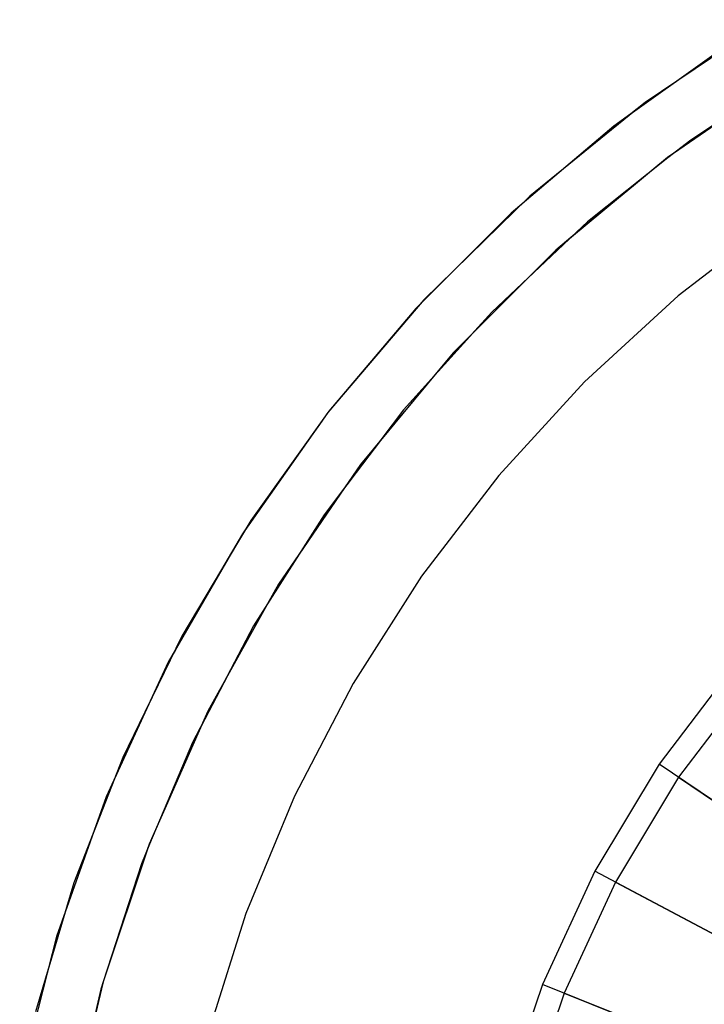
# Model space of a CAD drawing. Extents: x 0.02 to 3.36, y -1.67 to 1.67.
# Tile 19 of 26: x 0.05 to 0.76, y 0.42 to 1.43. Entities that reach past the tile are written whole.
import ezdxf

# ---------------------------------------------------------------- set-up
doc = ezdxf.new("R2010")
doc.units = 0
doc.header["$MEASUREMENT"] = 0
doc.layers.get('0').update_dxf_attribs({"color": 13, "linetype": 'CONTINUOUS'})

# ---------------------------------------------------------------- blocks, each defined once
blk = doc.blocks.new('CEARA_PM_STL')
at = {"color": 0}
for p, q in [((0.8206, 1.4296, 0.0339), (0.6942, 1.3447, 0.0339)), ((0.8206, 1.4296, 0.0339), (0.6942, 1.3447, 0.0339)), ((0.7998, 1.4157, 3.3822), (0.7289, 1.368, 3.3822)), ((0.7998, 1.4157, 3.3822), (0.7289, 1.368, 3.3822)), ((0.7998, 1.4157, 3.3822), (0.7289, 1.368, 3.3822)), ((0.7748, 1.4008, 3.4216), (0.6622, 1.3204, 3.4216)), ((0.7748, 1.4008, 3.4216), (0.6622, 1.3204, 3.4216)), ((0.7748, 1.4008, 3.3822), (0.7289, 1.368, 3.3822)), ((0.7748, 1.4008, 3.3822), (0.7289, 1.368, 3.3822)), ((0.7289, 1.368, 3.3822), (0.6797, 1.3328, 3.3822)), ((0.7289, 1.368, 3.3822), (0.6797, 1.3328, 3.3822)), ((0.7289, 1.368, 3.3822), (0.6797, 1.3328, 3.3822)), ((0.7289, 1.368, 3.3822), (0.6942, 1.3447, 3.3822)), ((0.7289, 1.368, 3.3822), (0.6942, 1.3447, 3.3822)), ((0.8402, 1.3724, 0.0929), (0.7172, 1.2881, 0.0929)), ((0.8402, 1.3724, 0.0929), (0.7172, 1.2881, 0.0929)), ((0.8404, 1.3722, 2.9885), (0.7412, 1.3059, 2.9885)), ((0.8404, 1.3722, 2.9885), (0.7412, 1.3059, 2.9885)), ((0.806, 1.3489, 3.3822), (0.7288, 1.2961, 3.3822)), ((0.806, 1.3489, 3.3822), (0.7288, 1.2961, 3.3822)), ((0.806, 1.3489, 3.3822), (0.7412, 1.3059, 3.3822)), ((0.6942, 1.3447, 0.0339), (0.576, 1.2485, 0.0339)), ((0.6942, 1.3447, 0.0339), (0.576, 1.2485, 0.0339)), ((0.6942, 1.3447, 3.3822), (0.6797, 1.3328, 3.3822)), ((0.6942, 1.3447, 3.3822), (0.6797, 1.3328, 3.3822)), ((0.6942, 1.3447, 3.3822), (0.6942, 1.3447, 0.0339)), ((0.6942, 1.3447, 3.3822), (0.6942, 1.3447, 0.0339)), ((0.6797, 1.3328, 3.3822), (0.6103, 1.2764, 3.3822)), ((0.6797, 1.3328, 3.3822), (0.6103, 1.2764, 3.3822)), ((0.6797, 1.3328, 3.3822), (0.6103, 1.2764, 3.3822)), ((0.6797, 1.3328, 3.3822), (0.6622, 1.3204, 3.3822)), ((0.6797, 1.3328, 3.3822), (0.6622, 1.3204, 3.3822)), ((0.6622, 1.3204, 3.4216), (0.5567, 1.231, 3.4216)), ((0.6622, 1.3204, 3.4216), (0.5567, 1.231, 3.4216)), ((0.6622, 1.3204, 3.3822), (0.6103, 1.2764, 3.3822)), ((0.6622, 1.3204, 3.3822), (0.6103, 1.2764, 3.3822)), ((0.6622, 1.3204, 3.3822), (0.6622, 1.3204, 3.4216)), ((0.6622, 1.3204, 3.3822), (0.6622, 1.3204, 3.4216)), ((0.7412, 1.3059, 2.9885), (0.7175, 1.2878, 2.9885)), ((0.7412, 1.3059, 2.9885), (0.7175, 1.2878, 2.9885)), ((0.7412, 1.3059, 3.3822), (0.7288, 1.2961, 3.3822)), ((0.7412, 1.3059, 2.9885), (0.7412, 1.3059, 3.3822)), ((0.7412, 1.3059, 2.9885), (0.7412, 1.3059, 3.3822)), ((0.7288, 1.2961, 3.3822), (0.7172, 1.2881, 3.3822)), ((0.7288, 1.2961, 3.3822), (0.7172, 1.2881, 3.3822)), ((0.7288, 1.2961, 3.3822), (0.7172, 1.2881, 3.3822)), ((0.7172, 1.2881, 0.0929), (0.6025, 1.1929, 0.0929)), ((0.7172, 1.2881, 0.0929), (0.6025, 1.1929, 0.0929)), ((0.7175, 1.2878, 2.9885), (0.6352, 1.2219, 2.9885)), ((0.7175, 1.2878, 2.9885), (0.6352, 1.2219, 2.9885)), ((0.7172, 1.2881, 3.3822), (0.6843, 1.2608, 3.3822)), ((0.7172, 1.2881, 3.3822), (0.6843, 1.2608, 3.3822)), ((0.7172, 1.2881, 3.3822), (0.6843, 1.2608, 3.3822)), ((0.7172, 1.2881, 0.0929), (0.7175, 1.2878, 2.9885)), ((0.7175, 1.2878, 2.9885), (0.7172, 1.2881, 3.3822)), ((0.7172, 1.2881, 0.0929), (0.7175, 1.2878, 2.9885)), ((0.7175, 1.2878, 2.9885), (0.7172, 1.2881, 3.3822)), ((0.7175, 1.2878, 2.9885), (0.7172, 1.2881, 3.3822)), ((0.7175, 1.2878, 2.9885), (0.7172, 1.2881, 3.3822)), ((0.6103, 1.2764, 3.3822), (0.576, 1.2485, 3.3822)), ((0.6103, 1.2764, 3.3822), (0.576, 1.2485, 3.3822)), ((0.6103, 1.2764, 3.3822), (0.576, 1.2485, 3.3822)), ((0.6843, 1.2608, 3.3822), (0.6181, 1.2059, 3.3822)), ((0.6843, 1.2608, 3.3822), (0.6181, 1.2059, 3.3822)), ((0.6843, 1.2608, 3.3822), (0.6352, 1.2219, 3.3822)), ((0.576, 1.2485, 0.0339), (0.4671, 1.1421, 0.0339)), ((0.576, 1.2485, 0.0339), (0.4671, 1.1421, 0.0339)), ((0.576, 1.2485, 3.3822), (0.5672, 1.24, 3.3822)), ((0.576, 1.2485, 3.3822), (0.5672, 1.24, 3.3822)), ((0.576, 1.2485, 3.3822), (0.5672, 1.24, 3.3822)), ((0.576, 1.2485, 3.3822), (0.576, 1.2485, 0.0339)), ((0.576, 1.2485, 3.3822), (0.576, 1.2485, 0.0339)), ((0.5672, 1.24, 3.3822), (0.5567, 1.231, 3.3822)), ((0.5672, 1.24, 3.3822), (0.5567, 1.231, 3.3822)), ((0.5672, 1.24, 3.3822), (0.5567, 1.231, 3.3822)), ((0.5567, 1.231, 3.4216), (0.4589, 1.1332, 3.4216)), ((0.5567, 1.231, 3.4216), (0.4589, 1.1332, 3.4216)), ((0.5567, 1.231, 3.3822), (0.4956, 1.1699, 3.3822)), ((0.5567, 1.231, 3.3822), (0.4956, 1.1699, 3.3822)), ((0.5567, 1.231, 3.3822), (0.4956, 1.1699, 3.3822)), ((0.5567, 1.231, 3.3822), (0.5567, 1.231, 3.4216)), ((0.5567, 1.231, 3.3822), (0.5567, 1.231, 3.4216)), ((0.8319, 1.2255, 3.3822), (0.7283, 1.1461, 3.3822)), ((0.8319, 1.2255, 2.9885), (0.7283, 1.1461, 2.9885)), ((0.8319, 1.2255, 3.3822), (0.7283, 1.1461, 3.3822)), ((0.8319, 1.2255, 2.9885), (0.7283, 1.1461, 2.9885)), ((0.6352, 1.2219, 2.9885), (0.5367, 1.1294, 2.9885)), ((0.6352, 1.2219, 2.9885), (0.5367, 1.1294, 2.9885)), ((0.6352, 1.2219, 3.3822), (0.6181, 1.2059, 3.3822)), ((0.6352, 1.2219, 2.9885), (0.6352, 1.2219, 3.3822)), ((0.6352, 1.2219, 2.9885), (0.6352, 1.2219, 3.3822)), ((0.6181, 1.2059, 3.3822), (0.5746, 1.165, 3.3822)), ((0.6181, 1.2059, 3.3822), (0.6025, 1.1929, 3.3822)), ((0.6181, 1.2059, 3.3822), (0.6025, 1.1929, 3.3822)), ((0.6025, 1.1929, 0.0929), (0.4971, 1.0875, 0.0929)), ((0.6025, 1.1929, 0.0929), (0.4971, 1.0875, 0.0929)), ((0.6025, 1.1929, 3.3822), (0.5746, 1.165, 3.3822)), ((0.6025, 1.1929, 3.3822), (0.5746, 1.165, 3.3822)), ((0.6025, 1.1929, 0.0929), (0.6025, 1.1929, 3.3822)), ((0.6025, 1.1929, 0.0929), (0.6025, 1.1929, 3.3822)), ((0.4956, 1.1699, 3.3822), (0.4671, 1.1421, 3.3822)), ((0.4956, 1.1699, 3.3822), (0.4671, 1.1421, 3.3822)), ((0.4956, 1.1699, 3.3822), (0.4671, 1.1421, 3.3822)), ((0.5746, 1.165, 3.3822), (0.5158, 1.1062, 3.3822)), ((0.5746, 1.165, 3.3822), (0.5158, 1.1062, 3.3822)), ((0.5746, 1.165, 3.3822), (0.5367, 1.1294, 3.3822)), ((0.7283, 1.1461, 3.3822), (0.6321, 1.0579, 3.3822)), ((0.7283, 1.1461, 2.9885), (0.6321, 1.0579, 2.9885)), ((0.7283, 1.1461, 3.3822), (0.6321, 1.0579, 3.3822)), ((0.7283, 1.1461, 2.9885), (0.6321, 1.0579, 2.9885)), ((0.7283, 1.1461, 3.3822), (0.7283, 1.1461, 2.9885)), ((0.7283, 1.1461, 3.3822), (0.7283, 1.1461, 2.9885)), ((0.4671, 1.1421, 0.0339), (0.3683, 1.0261, 0.0339)), ((0.4671, 1.1421, 0.0339), (0.3683, 1.0261, 0.0339)), ((0.4589, 1.1332, 3.3822), (0.3695, 1.0277, 3.3822)), ((0.4589, 1.1332, 3.4216), (0.3695, 1.0277, 3.4216)), ((0.4589, 1.1332, 3.3822), (0.3695, 1.0277, 3.3822)), ((0.4589, 1.1332, 3.4216), (0.3695, 1.0277, 3.4216)), ((0.4589, 1.1332, 3.3822), (0.3695, 1.0277, 3.3822)), ((0.4634, 1.1377, 3.3822), (0.4589, 1.1332, 3.3822)), ((0.4634, 1.1377, 3.3822), (0.4589, 1.1332, 3.3822)), ((0.4634, 1.1377, 3.3822), (0.4589, 1.1332, 3.3822)), ((0.4589, 1.1332, 3.3822), (0.4589, 1.1332, 3.4216)), ((0.4589, 1.1332, 3.3822), (0.4589, 1.1332, 3.4216)), ((0.4671, 1.1421, 3.3822), (0.4634, 1.1377, 3.3822)), ((0.4671, 1.1421, 3.3822), (0.4634, 1.1377, 3.3822)), ((0.4671, 1.1421, 3.3822), (0.4634, 1.1377, 3.3822)), ((0.4671, 1.1421, 3.3822), (0.4671, 1.1421, 0.0339)), ((0.4671, 1.1421, 3.3822), (0.4671, 1.1421, 0.0339)), ((0.5367, 1.1294, 2.9885), (0.4462, 1.0289, 2.9885)), ((0.5367, 1.1294, 2.9885), (0.4462, 1.0289, 2.9885)), ((0.5367, 1.1294, 3.3822), (0.5158, 1.1062, 3.3822)), ((0.5367, 1.1294, 2.9885), (0.5367, 1.1294, 3.3822)), ((0.5367, 1.1294, 2.9885), (0.5367, 1.1294, 3.3822)), ((0.5158, 1.1062, 3.3822), (0.475, 1.0608, 3.3822)), ((0.5158, 1.1062, 3.3822), (0.4971, 1.0875, 3.3822)), ((0.5158, 1.1062, 3.3822), (0.4971, 1.0875, 3.3822)), ((0.4971, 1.0875, 0.0929), (0.4018, 0.9728, 0.0929)), ((0.4971, 1.0875, 0.0929), (0.4018, 0.9728, 0.0929)), ((0.4971, 1.0875, 3.3822), (0.475, 1.0608, 3.3822)), ((0.4971, 1.0875, 3.3822), (0.475, 1.0608, 3.3822)), ((0.4971, 1.0875, 0.0929), (0.4971, 1.0875, 3.3822)), ((0.4971, 1.0875, 0.0929), (0.4971, 1.0875, 3.3822)), ((0.475, 1.0608, 3.3822), (0.4224, 0.9976, 3.3822)), ((0.475, 1.0608, 3.3822), (0.4224, 0.9976, 3.3822)), ((0.475, 1.0608, 3.3822), (0.4462, 1.0289, 3.3822)), ((0.6321, 1.0579, 3.3822), (0.5439, 0.9617, 3.3822)), ((0.6321, 1.0579, 2.9885), (0.5439, 0.9617, 2.9885)), ((0.6321, 1.0579, 3.3822), (0.5439, 0.9617, 3.3822)), ((0.6321, 1.0579, 2.9885), (0.5439, 0.9617, 2.9885)), ((0.6321, 1.0579, 3.3822), (0.6321, 1.0579, 2.9885)), ((0.6321, 1.0579, 3.3822), (0.6321, 1.0579, 2.9885)), ((0.3683, 1.0261, 0.0339), (0.2805, 0.9017, 0.0339)), ((0.3683, 1.0261, 0.0339), (0.2805, 0.9017, 0.0339)), ((0.3695, 1.0277, 3.4216), (0.2892, 0.9152, 3.4216)), ((0.3695, 1.0277, 3.4216), (0.2892, 0.9152, 3.4216)), ((0.3683, 1.0261, 3.3822), (0.3596, 1.0138, 3.3822)), ((0.3683, 1.0261, 3.3822), (0.3596, 1.0138, 3.3822)), ((0.3683, 1.0261, 3.3822), (0.3596, 1.0138, 3.3822)), ((0.4462, 1.0289, 2.9885), (0.3645, 0.9212, 2.9885)), ((0.4462, 1.0289, 2.9885), (0.3645, 0.9212, 2.9885)), ((0.3695, 1.0277, 3.3822), (0.3683, 1.0261, 3.3822)), ((0.3695, 1.0277, 3.3822), (0.3683, 1.0261, 3.3822)), ((0.3695, 1.0277, 3.3822), (0.3683, 1.0261, 3.3822)), ((0.3683, 1.0261, 3.3822), (0.3683, 1.0261, 0.0339)), ((0.3683, 1.0261, 3.3822), (0.3683, 1.0261, 0.0339)), ((0.3695, 1.0277, 3.3822), (0.3695, 1.0277, 3.4216)), ((0.3695, 1.0277, 3.3822), (0.3695, 1.0277, 3.4216)), ((0.4462, 1.0289, 3.3822), (0.4224, 0.9976, 3.3822)), ((0.4462, 1.0289, 2.9885), (0.4462, 1.0289, 3.3822)), ((0.4462, 1.0289, 2.9885), (0.4462, 1.0289, 3.3822)), ((0.3596, 1.0138, 3.3822), (0.2892, 0.9152, 3.3822)), ((0.3596, 1.0138, 3.3822), (0.2892, 0.9152, 3.3822)), ((0.3596, 1.0138, 3.3822), (0.2892, 0.9152, 3.3822)), ((0.4224, 0.9976, 3.3822), (0.3854, 0.9488, 3.3822)), ((0.4224, 0.9976, 3.3822), (0.4018, 0.9728, 3.3822)), ((0.4224, 0.9976, 3.3822), (0.4018, 0.9728, 3.3822)), ((0.4018, 0.9728, 0.0929), (0.3176, 0.8498, 0.0929)), ((0.4018, 0.9728, 0.0929), (0.3176, 0.8498, 0.0929)), ((0.4018, 0.9728, 3.3822), (0.3854, 0.9488, 3.3822)), ((0.4018, 0.9728, 3.3822), (0.3854, 0.9488, 3.3822)), ((0.4018, 0.9728, 0.0929), (0.4018, 0.9728, 3.3822)), ((0.4018, 0.9728, 0.0929), (0.4018, 0.9728, 3.3822)), ((0.5439, 0.9617, 3.3822), (0.4645, 0.8581, 3.3822)), ((0.5439, 0.9617, 2.9885), (0.4645, 0.8581, 2.9885)), ((0.5439, 0.9617, 3.3822), (0.4645, 0.8581, 3.3822)), ((0.5439, 0.9617, 2.9885), (0.4645, 0.8581, 2.9885)), ((0.5439, 0.9617, 3.3822), (0.5439, 0.9617, 2.9885)), ((0.5439, 0.9617, 3.3822), (0.5439, 0.9617, 2.9885)), ((0.3854, 0.9488, 3.3822), (0.3388, 0.8807, 3.3822)), ((0.3854, 0.9488, 3.3822), (0.3388, 0.8807, 3.3822)), ((0.3854, 0.9488, 3.3822), (0.3645, 0.9212, 3.3822)), ((0.3645, 0.9212, 2.9885), (0.292, 0.8071, 2.9885)), ((0.3645, 0.9212, 2.9885), (0.292, 0.8071, 2.9885)), ((0.3645, 0.9212, 3.3822), (0.3388, 0.8807, 3.3822)), ((0.3645, 0.9212, 2.9885), (0.3645, 0.9212, 3.3822)), ((0.3645, 0.9212, 2.9885), (0.3645, 0.9212, 3.3822)), ((0.2892, 0.9152, 3.4216), (0.2184, 0.7964, 3.4216)), ((0.2892, 0.9152, 3.4216), (0.2184, 0.7964, 3.4216)), ((0.2892, 0.9152, 3.3822), (0.2849, 0.9079, 3.3822)), ((0.2892, 0.9152, 3.3822), (0.2849, 0.9079, 3.3822)), ((0.2892, 0.9152, 3.3822), (0.2849, 0.9079, 3.3822)), ((0.2892, 0.9152, 3.3822), (0.2892, 0.9152, 3.4216)), ((0.2892, 0.9152, 3.3822), (0.2892, 0.9152, 3.4216)), ((0.2805, 0.9017, 0.0339), (0.2043, 0.7698, 0.0339)), ((0.2805, 0.9017, 0.0339), (0.2043, 0.7698, 0.0339)), ((0.2805, 0.9017, 3.3822), (0.2592, 0.8649, 3.3822)), ((0.2805, 0.9017, 3.3822), (0.2592, 0.8649, 3.3822)), ((0.2805, 0.9017, 3.3822), (0.2592, 0.8649, 3.3822)), ((0.2849, 0.9079, 3.3822), (0.2805, 0.9017, 3.3822)), ((0.2849, 0.9079, 3.3822), (0.2805, 0.9017, 3.3822)), ((0.2849, 0.9079, 3.3822), (0.2805, 0.9017, 3.3822)), ((0.2805, 0.9017, 3.3822), (0.2805, 0.9017, 0.0339)), ((0.2805, 0.9017, 3.3822), (0.2805, 0.9017, 0.0339)), ((0.3388, 0.8807, 3.3822), (0.3064, 0.8297, 3.3822)), ((0.3388, 0.8807, 3.3822), (0.3176, 0.8498, 3.3822)), ((0.3388, 0.8807, 3.3822), (0.3176, 0.8498, 3.3822)), ((0.2592, 0.8649, 3.3822), (0.2114, 0.782, 3.3822)), ((0.2592, 0.8649, 3.3822), (0.2114, 0.782, 3.3822)), ((0.2592, 0.8649, 3.3822), (0.2114, 0.782, 3.3822)), ((0.2592, 0.8649, 3.3822), (0.2184, 0.7964, 3.3822)), ((0.2592, 0.8649, 3.3822), (0.2184, 0.7964, 3.3822)), ((0.3176, 0.8498, 0.0929), (0.245, 0.7195, 0.0929)), ((0.3176, 0.8498, 0.0929), (0.245, 0.7195, 0.0929)), ((0.3176, 0.8498, 3.3822), (0.3064, 0.8297, 3.3822)), ((0.3176, 0.8498, 3.3822), (0.3064, 0.8297, 3.3822)), ((0.3176, 0.8498, 0.0929), (0.3176, 0.8498, 3.3822)), ((0.3176, 0.8498, 0.0929), (0.3176, 0.8498, 3.3822)), ((0.4645, 0.8581, 3.3822), (0.3943, 0.748, 3.3822)), ((0.4645, 0.8581, 2.9885), (0.3943, 0.748, 2.9885)), ((0.4645, 0.8581, 3.3822), (0.3943, 0.748, 3.3822)), ((0.4645, 0.8581, 2.9885), (0.3943, 0.748, 2.9885)), ((0.4645, 0.8581, 3.3822), (0.4645, 0.8581, 2.9885)), ((0.4645, 0.8581, 3.3822), (0.4645, 0.8581, 2.9885)), ((0.3064, 0.8297, 3.3822), (0.2653, 0.7559, 3.3822)), ((0.3064, 0.8297, 3.3822), (0.2653, 0.7559, 3.3822)), ((0.3064, 0.8297, 3.3822), (0.292, 0.8071, 3.3822)), ((0.292, 0.8071, 2.9885), (0.2294, 0.6873, 2.9885)), ((0.292, 0.8071, 2.9885), (0.2294, 0.6873, 2.9885)), ((0.292, 0.8071, 3.3822), (0.2653, 0.7559, 3.3822)), ((0.292, 0.8071, 2.9885), (0.292, 0.8071, 3.3822)), ((0.292, 0.8071, 2.9885), (0.292, 0.8071, 3.3822)), ((0.2184, 0.7964, 3.4216), (0.1577, 0.6721, 3.4216)), ((0.2184, 0.7964, 3.4216), (0.1577, 0.6721, 3.4216)), ((0.2184, 0.7964, 3.3822), (0.2114, 0.782, 3.3822)), ((0.2184, 0.7964, 3.3822), (0.2114, 0.782, 3.3822)), ((0.2184, 0.7964, 3.3822), (0.2184, 0.7964, 3.4216)), ((0.2184, 0.7964, 3.3822), (0.2184, 0.7964, 3.4216)), ((0.2114, 0.782, 3.3822), (0.2043, 0.7698, 3.3822)), ((0.2114, 0.782, 3.3822), (0.2043, 0.7698, 3.3822)), ((0.2114, 0.782, 3.3822), (0.2043, 0.7698, 3.3822)), ((0.2043, 0.7698, 0.0339), (0.1405, 0.6315, 0.0339)), ((0.2043, 0.7698, 0.0339), (0.1405, 0.6315, 0.0339)), ((0.2043, 0.7698, 3.3822), (0.1859, 0.7299, 3.3822)), ((0.2043, 0.7698, 3.3822), (0.1859, 0.7299, 3.3822)), ((0.2043, 0.7698, 3.3822), (0.1859, 0.7299, 3.3822)), ((0.2043, 0.7698, 3.3822), (0.2043, 0.7698, 0.0339)), ((0.2043, 0.7698, 3.3822), (0.2043, 0.7698, 0.0339)), ((0.7865, 0.7674, 0.0929), (0.7088, 0.6652, 0.0929)), ((0.7865, 0.7674, 0.0929), (0.7088, 0.6652, 0.0929)), ((0.2653, 0.7559, 3.3822), (0.2383, 0.7042, 3.3822)), ((0.2653, 0.7559, 3.3822), (0.245, 0.7195, 3.3822)), ((0.2653, 0.7559, 3.3822), (0.245, 0.7195, 3.3822)), ((0.8048, 0.7519, 0.0339), (0.7287, 0.6518, 0.0339)), ((0.8048, 0.7519, 0.0339), (0.7287, 0.6518, 0.0339)), ((0.3943, 0.748, 3.3822), (0.3341, 0.6323, 3.3822)), ((0.3943, 0.748, 2.9885), (0.3341, 0.6323, 2.9885)), ((0.3943, 0.748, 3.3822), (0.3341, 0.6323, 3.3822)), ((0.3943, 0.748, 2.9885), (0.3341, 0.6323, 2.9885)), ((0.3943, 0.748, 3.3822), (0.3943, 0.748, 2.9885)), ((0.3943, 0.748, 3.3822), (0.3943, 0.748, 2.9885)), ((0.1859, 0.7299, 3.3822), (0.1491, 0.6502, 3.3822)), ((0.1859, 0.7299, 3.3822), (0.1491, 0.6502, 3.3822)), ((0.1859, 0.7299, 3.3822), (0.1491, 0.6502, 3.3822)), ((0.1859, 0.7299, 3.3822), (0.1577, 0.6721, 3.3822)), ((0.1859, 0.7299, 3.3822), (0.1577, 0.6721, 3.3822)), ((0.245, 0.7195, 0.0929), (0.1848, 0.5831, 0.0929)), ((0.245, 0.7195, 0.0929), (0.1848, 0.5831, 0.0929)), ((0.245, 0.7195, 3.3822), (0.2383, 0.7042, 3.3822)), ((0.245, 0.7195, 3.3822), (0.2383, 0.7042, 3.3822)), ((0.245, 0.7195, 0.0929), (0.245, 0.7195, 3.3822)), ((0.245, 0.7195, 0.0929), (0.245, 0.7195, 3.3822)), ((0.2383, 0.7042, 3.3822), (0.2022, 0.6224, 3.3822)), ((0.2383, 0.7042, 3.3822), (0.2022, 0.6224, 3.3822)), ((0.2383, 0.7042, 3.3822), (0.2294, 0.6873, 3.3822)), ((0.2294, 0.6873, 2.9885), (0.1851, 0.583, 2.9885)), ((0.2294, 0.6873, 2.9885), (0.1851, 0.583, 2.9885)), ((0.2294, 0.6873, 3.3822), (0.2022, 0.6224, 3.3822)), ((0.2294, 0.6873, 2.9885), (0.2294, 0.6873, 3.3822)), ((0.2294, 0.6873, 2.9885), (0.2294, 0.6873, 3.3822)), ((0.1577, 0.6721, 3.4216), (0.1074, 0.5433, 3.4216)), ((0.1577, 0.6721, 3.4216), (0.1074, 0.5433, 3.4216)), ((0.1577, 0.6721, 3.3822), (0.1491, 0.6502, 3.3822)), ((0.1577, 0.6721, 3.3822), (0.1491, 0.6502, 3.3822)), ((0.1577, 0.6721, 3.3822), (0.1577, 0.6721, 3.4216)), ((0.1577, 0.6721, 3.3822), (0.1577, 0.6721, 3.4216)), ((0.7088, 0.6652, 0.0929), (0.6427, 0.5552, 0.0929)), ((0.7088, 0.6652, 0.0929), (0.6427, 0.5552, 0.0929)), ((0.9731, 0.4861, 0.4607), (0.7088, 0.6652, 0.0929)), ((0.9731, 0.4861, 0.4607), (0.7088, 0.6652, 0.0929)), ((0.1491, 0.6502, 3.3822), (0.1269, 0.5932, 3.3822)), ((0.1491, 0.6502, 3.3822), (0.1269, 0.5932, 3.3822)), ((0.1491, 0.6502, 3.3822), (0.1269, 0.5932, 3.3822)), ((0.1491, 0.6502, 3.3822), (0.1405, 0.6315, 3.3822)), ((0.1491, 0.6502, 3.3822), (0.1405, 0.6315, 3.3822)), ((0.7287, 0.6518, 0.0339), (0.6638, 0.544, 0.0339)), ((0.7287, 0.6518, 0.0339), (0.6638, 0.544, 0.0339)), ((0.7287, 0.6518, 0.0339), (1.0219, 0.4529, 0.4607)), ((0.7287, 0.6518, 0.0339), (1.0219, 0.4529, 0.4607)), ((0.1405, 0.6315, 0.0339), (0.0895, 0.488, 0.0339)), ((0.1405, 0.6315, 0.0339), (0.0895, 0.488, 0.0339)), ((0.1405, 0.6315, 3.3822), (0.1269, 0.5932, 3.3822)), ((0.1405, 0.6315, 3.3822), (0.1269, 0.5932, 3.3822)), ((0.1405, 0.6315, 3.3822), (0.1405, 0.6315, 0.0339)), ((0.1405, 0.6315, 3.3822), (0.1405, 0.6315, 0.0339)), ((0.3341, 0.6323, 3.3822), (0.2841, 0.5117, 3.3822)), ((0.3341, 0.6323, 2.9885), (0.2841, 0.5117, 2.9885)), ((0.3341, 0.6323, 3.3822), (0.2841, 0.5117, 3.3822)), ((0.3341, 0.6323, 2.9885), (0.2841, 0.5117, 2.9885)), ((0.3341, 0.6323, 3.3822), (0.3341, 0.6323, 2.9885)), ((0.3341, 0.6323, 3.3822), (0.3341, 0.6323, 2.9885)), ((0.2022, 0.6224, 3.3822), (0.1848, 0.5831, 3.3822)), ((0.2022, 0.6224, 3.3822), (0.1848, 0.5831, 3.3822)), ((0.2022, 0.6224, 3.3822), (0.1848, 0.5831, 3.3822)), ((0.1269, 0.5932, 3.3822), (0.0984, 0.5132, 3.3822)), ((0.1269, 0.5932, 3.3822), (0.0984, 0.5132, 3.3822)), ((0.1269, 0.5932, 3.3822), (0.0984, 0.5132, 3.3822)), ((0.1269, 0.5932, 3.3822), (0.1074, 0.5433, 3.3822)), ((0.1269, 0.5932, 3.3822), (0.1074, 0.5433, 3.3822)), ((0.1848, 0.5831, 0.0929), (0.1374, 0.4417, 0.0929)), ((0.1848, 0.5831, 0.0929), (0.1374, 0.4417, 0.0929)), ((0.1851, 0.583, 2.9885), (0.177, 0.5627, 2.9885)), ((0.1851, 0.583, 2.9885), (0.177, 0.5627, 2.9885)), ((0.1848, 0.5831, 3.3822), (0.1815, 0.5733, 3.3822)), ((0.1848, 0.5831, 3.3822), (0.1815, 0.5733, 3.3822)), ((0.1848, 0.5831, 3.3822), (0.1815, 0.5733, 3.3822)), ((0.1848, 0.5831, 0.0929), (0.1851, 0.583, 2.9885)), ((0.1851, 0.583, 2.9885), (0.1848, 0.5831, 3.3822)), ((0.1848, 0.5831, 0.0929), (0.1851, 0.583, 2.9885)), ((0.1851, 0.583, 2.9885), (0.1848, 0.5831, 3.3822)), ((0.1851, 0.583, 2.9885), (0.1848, 0.5831, 3.3822)), ((0.1851, 0.583, 2.9885), (0.1848, 0.5831, 3.3822)), ((0.1815, 0.5733, 3.3822), (0.177, 0.5627, 3.3822)), ((0.1815, 0.5733, 3.3822), (0.177, 0.5627, 3.3822)), ((0.1815, 0.5733, 3.3822), (0.177, 0.5627, 3.3822)), ((0.177, 0.5627, 2.9885), (0.1376, 0.4417, 2.9885)), ((0.177, 0.5627, 2.9885), (0.1376, 0.4417, 2.9885)), ((0.177, 0.5627, 3.3822), (0.1482, 0.4739, 3.3822)), ((0.177, 0.5627, 3.3822), (0.1482, 0.4739, 3.3822)), ((0.177, 0.5627, 3.3822), (0.1482, 0.4739, 3.3822)), ((0.177, 0.5627, 2.9885), (0.177, 0.5627, 3.3822)), ((0.177, 0.5627, 2.9885), (0.177, 0.5627, 3.3822)), ((0.6427, 0.5552, 0.0929), (0.5888, 0.4387, 0.0929)), ((0.6427, 0.5552, 0.0929), (0.5888, 0.4387, 0.0929)), ((0.9247, 0.4057, 0.4607), (0.6427, 0.5552, 0.0929)), ((0.9247, 0.4057, 0.4607), (0.6427, 0.5552, 0.0929)), ((0.1074, 0.5433, 3.4216), (0.0679, 0.4108, 3.4216)), ((0.1074, 0.5433, 3.4216), (0.0679, 0.4108, 3.4216)), ((0.1074, 0.5433, 3.3822), (0.0984, 0.5132, 3.3822)), ((0.1074, 0.5433, 3.3822), (0.0984, 0.5132, 3.3822)), ((0.1074, 0.5433, 3.3822), (0.1074, 0.5433, 3.4216)), ((0.1074, 0.5433, 3.3822), (0.1074, 0.5433, 3.4216)), ((0.6638, 0.544, 0.0339), (0.611, 0.4299, 0.0339)), ((0.6638, 0.544, 0.0339), (0.611, 0.4299, 0.0339)), ((0.6638, 0.544, 0.0339), (0.9769, 0.378, 0.4607)), ((0.6638, 0.544, 0.0339), (0.9769, 0.378, 0.4607)), ((0.0984, 0.5132, 3.3822), (0.0806, 0.4533, 3.3822)), ((0.0984, 0.5132, 3.3822), (0.0806, 0.4533, 3.3822)), ((0.0984, 0.5132, 3.3822), (0.0806, 0.4533, 3.3822)), ((0.0984, 0.5132, 3.3822), (0.0895, 0.488, 3.3822)), ((0.0984, 0.5132, 3.3822), (0.0895, 0.488, 3.3822)), ((0.2841, 0.5117, 3.3822), (0.2449, 0.3872, 3.3822)), ((0.2841, 0.5117, 2.9885), (0.2449, 0.3872, 2.9885)), ((0.2841, 0.5117, 3.3822), (0.2449, 0.3872, 3.3822)), ((0.2841, 0.5117, 2.9885), (0.2449, 0.3872, 2.9885)), ((0.2841, 0.5117, 3.3822), (0.2841, 0.5117, 2.9885)), ((0.2841, 0.5117, 3.3822), (0.2841, 0.5117, 2.9885)), ((0.0895, 0.488, 0.0339), (0.0517, 0.3404, 0.0339)), ((0.0895, 0.488, 0.0339), (0.0517, 0.3404, 0.0339)), ((0.0895, 0.488, 3.3822), (0.0806, 0.4533, 3.3822)), ((0.0895, 0.488, 3.3822), (0.0806, 0.4533, 3.3822)), ((0.0895, 0.488, 3.3822), (0.0895, 0.488, 0.0339)), ((0.0895, 0.488, 3.3822), (0.0895, 0.488, 0.0339)), ((0.1482, 0.4739, 3.3822), (0.1374, 0.4417, 3.3822)), ((0.1482, 0.4739, 3.3822), (0.1374, 0.4417, 3.3822)), ((0.1482, 0.4739, 3.3822), (0.1374, 0.4417, 3.3822)), ((0.0806, 0.4533, 3.3822), (0.0598, 0.372, 3.3822)), ((0.0806, 0.4533, 3.3822), (0.0598, 0.372, 3.3822)), ((0.0806, 0.4533, 3.3822), (0.0598, 0.372, 3.3822)), ((0.0806, 0.4533, 3.3822), (0.0679, 0.4108, 3.3822)), ((0.0806, 0.4533, 3.3822), (0.0679, 0.4108, 3.3822)), ((0.1374, 0.4417, 0.0929), (0.1033, 0.2966, 0.0929)), ((0.1374, 0.4417, 0.0929), (0.1033, 0.2966, 0.0929)), ((0.1376, 0.4417, 2.9885), (0.1352, 0.4341, 2.9885)), ((0.1376, 0.4417, 2.9885), (0.1352, 0.4341, 2.9885)), ((0.1376, 0.4417, 2.9885), (0.1352, 0.4341, 2.9885)), ((0.1365, 0.4381, 3.3822), (0.1352, 0.4341, 3.3822)), ((0.1365, 0.4381, 3.3822), (0.1352, 0.4341, 3.3822)), ((0.1374, 0.4417, 3.3822), (0.1365, 0.4381, 3.3822)), ((0.1374, 0.4417, 3.3822), (0.1365, 0.4381, 3.3822)), ((0.1374, 0.4417, 0.0929), (0.1376, 0.4417, 2.9885)), ((0.1376, 0.4417, 2.9885), (0.1374, 0.4417, 3.3822)), ((0.1374, 0.4417, 0.0929), (0.1376, 0.4417, 2.9885)), ((0.1376, 0.4417, 2.9885), (0.1374, 0.4417, 3.3822)), ((0.1376, 0.4417, 2.9885), (0.1374, 0.4417, 3.3822)), ((0.5888, 0.4387, 0.0929), (0.5478, 0.3171, 0.0929)), ((0.5888, 0.4387, 0.0929), (0.5478, 0.3171, 0.0929)), ((0.8853, 0.3206, 0.4607), (0.5888, 0.4387, 0.0929)), ((0.8853, 0.3206, 0.4607), (0.5888, 0.4387, 0.0929)), ((0.1352, 0.4341, 3.3822), (0.1044, 0.3025, 3.3822)), ((0.1352, 0.4341, 2.9885), (0.1044, 0.3025, 2.9885)), ((0.1352, 0.4341, 2.9885), (0.1044, 0.3025, 2.9885)), ((0.1352, 0.4341, 3.3822), (0.1044, 0.3025, 3.3822)), ((0.1352, 0.4341, 2.9885), (0.1044, 0.3025, 2.9885)), ((0.1352, 0.4341, 2.9885), (0.1352, 0.4341, 3.3822)), ((0.1352, 0.4341, 2.9885), (0.1352, 0.4341, 3.3822)), ((0.611, 0.4299, 0.0339), (0.5709, 0.3107, 0.0339)), ((0.611, 0.4299, 0.0339), (0.5709, 0.3107, 0.0339)), ((0.611, 0.4299, 0.0339), (0.9402, 0.2987, 0.4607)), ((0.611, 0.4299, 0.0339), (0.9402, 0.2987, 0.4607))]:
    blk.add_line(p, q, dxfattribs=at)

msp = doc.modelspace()

# ---------------------------------------------------------------- block references
at = {"color": 0}
msp.add_blockref('CEARA_PM_STL', (0, 0), dxfattribs=at)

doc.saveas('drawing.dxf')
